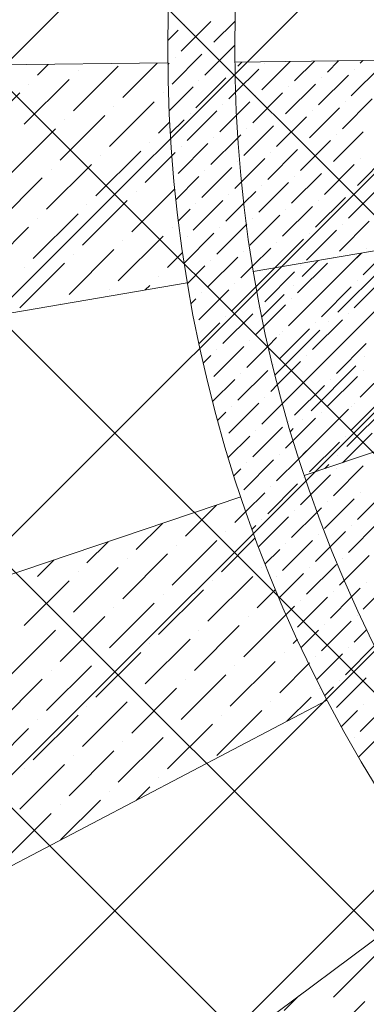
# Model space of a CAD drawing. Header units: millimetres. Extents: x -150 to 17700, y -13097 to 13830.
# Tile 16 of 67: x 8698 to 9211, y 5518 to 6976. Entities that reach past the tile are written whole.
import ezdxf

# ---------------------------------------------------------------- set-up
doc = ezdxf.new("R2010")
doc.units = ezdxf.units.MM
doc.header["$MEASUREMENT"] = 0
doc.layers.get('0').update_dxf_attribs({"lineweight": 5})
doc.layers.add('RCP XREF$0$A-CEILING-01', color=9, linetype='Continuous', lineweight=0, true_color=0x808080)
doc.layers.add('RCP XREF$0$A-CELING ELEMENT', color=9, linetype='Continuous', lineweight=0, true_color=0x808080)

# ---------------------------------------------------------------- blocks, each defined once
blk = doc.blocks.new('RCP XREF')
at = {"layer": 'RCP XREF$0$A-CEILING-01', "color": 8, "linetype": 'Continuous', "lineweight": 0, "true_color": 0x808080}
for p, q in [((10776, 4073.3), (1469.2, 13380)), ((11129.5, 4426.8), (2176.3, 13380)), ((10834.4, 5075.5), (2529.9, 13380)), ((5687.8, 3920), (15147.8, 13380)), ((6041.3, 3920), (14450, 12328.7)), ((6135, 3660.1), (14450, 11975.1)), ((6452, 3270), (14450, 11268)), ((10952.7, 4250), (6072.8, 9130)), ((6135, 3306.6), (11958.4, 9130)), ((10599.2, 3896.5), (6090, 8405.7)), ((6805.5, 3270), (11820, 8284.5))]:
    blk.add_line(p, q, dxfattribs=at)
at = {"layer": 'RCP XREF$0$A-CEILING-01', "color": 8, "lineweight": 0, "true_color": 0x808080}
for centre, radius, start, end in [((11004.6, 6932.9), 2087.3, 45.1925, 224.8075), ((11003.8, 6932.2), 1987.3, 45.2002, 224.7998)]:
    blk.add_arc(centre, radius, start, end, dxfattribs=at)
at = {"layer": 'RCP XREF$0$A-CELING ELEMENT', "color": 8, "linetype": 'Continuous', "lineweight": 0, "true_color": 0x808080, "transparency": 33554687}
for p, q in [((8937, 6929.7), (8981.2, 6973.8)), ((8985.6, 6942.9), (9017, 6974.2)), ((8917.3, 6945.3), (8932.6, 6960.6)), ((8941.4, 6969.4), (8941.4, 6969.4)), ((8972.4, 6894.3), (9016.5, 6938.4)), ((8976.8, 6934.1), (8976.8, 6934.1)), ((8850.8, 6861.2), (8901.7, 6912)), ((8917.4, 6910), (8919.3, 6912)), ((8923.8, 6881), (8968, 6925.2)), ((8928.2, 6920.8), (8928.2, 6920.8)), ((9021, 6907.6), (9027, 6913.5)), ((9056.3, 6872.2), (9098.5, 6914.4)), ((9060.8, 6912), (9060.8, 6912)), ((9105, 6885.5), (9134.3, 6914.8)), ((9153.6, 6898.7), (9170.1, 6915.3)), ((9202.2, 6912), (9205.9, 6915.7)), ((8724.9, 6894.3), (8740.7, 6910.1)), ((8777.9, 6841.3), (8844.2, 6907.6)), ((8784.6, 6900.9), (8784.6, 6900.9)), ((9012.2, 6898.7), (9012.2, 6898.7)), ((9017.5, 6868.7), (9051.9, 6903.1)), ((9188.9, 6863.4), (9233.1, 6907.6)), ((9193.3, 6903.1), (9193.3, 6903.1)), ((8705, 6821.4), (8771.3, 6887.7)), ((8959.1, 6845.7), (9003.3, 6889.9)), ((8963.5, 6885.5), (8963.5, 6885.5)), ((9140.3, 6850.1), (9184.5, 6894.3)), ((9144.7, 6889.9), (9144.7, 6889.9)), ((8711.6, 6881), (8711.6, 6881)), ((8919.3, 6841.2), (8954.7, 6876.6)), ((9007.7, 6858.9), (9017.5, 6868.7)), ((9091.7, 6836.8), (9135.9, 6881)), ((9096.1, 6876.6), (9096.1, 6876.6)), ((8632.1, 6801.5), (8698.4, 6867.8)), ((8831, 6788.2), (8897.2, 6854.5)), ((8910.5, 6867.8), (8910.5, 6867.8)), ((9018.9, 6834.8), (9038.7, 6854.5)), ((9043.1, 6823.6), (9087.3, 6867.8)), ((9047.5, 6863.4), (9047.5, 6863.4)), ((9175.7, 6814.7), (9219.9, 6858.9)), ((9180.1, 6854.5), (9180.1, 6854.5)), ((8837.6, 6847.9), (8837.6, 6847.9)), ((8945.9, 6797.1), (8990.1, 6841.3)), ((8998.9, 6850.1), (8998.9, 6850.1)), ((9127.1, 6801.5), (9171.2, 6845.7)), ((9131.5, 6841.3), (9131.5, 6841.3)), ((8758, 6768.3), (8824.3, 6834.6)), ((8764.7, 6828), (8764.7, 6828)), ((8921, 6807.6), (8941.4, 6828)), ((8950.3, 6836.8), (8950.3, 6836.8)), ((8994.5, 6810.3), (9018.9, 6834.8)), ((9078.4, 6788.2), (9122.6, 6832.4)), ((9082.9, 6828), (9082.9, 6828)), ((8685.1, 6748.5), (8751.4, 6814.7)), ((8903.9, 6808.1), (8920.1, 6824.3)), ((9029.8, 6775), (9074, 6819.2)), ((9034.2, 6814.7), (9034.2, 6814.7)), ((9162.4, 6766.1), (9206.6, 6810.3)), ((8981.2, 6761.7), (9020.8, 6801.3)), ((8985.6, 6801.5), (8985.6, 6801.5)), ((9020.8, 6801.3), (9025.4, 6805.9)), ((9113.8, 6752.9), (9158, 6797.1)), ((9166.8, 6805.9), (9166.8, 6805.9)), ((8811.1, 6715.3), (8877.4, 6781.6)), ((8890.6, 6794.9), (8890.6, 6794.9)), ((8932.6, 6748.5), (8976.8, 6792.7)), ((8937, 6788.2), (8937, 6788.2)), ((9065.2, 6739.6), (9109.4, 6783.8)), ((9118.2, 6792.7), (9118.2, 6792.7)), ((8817.7, 6775), (8817.7, 6775)), ((8884, 6735.2), (8923.3, 6774.5)), ((8923.3, 6774.5), (8928.2, 6779.4)), ((9021, 6766.1), (9021, 6766.1)), ((9026.2, 6736), (9060.8, 6770.6)), ((9069.6, 6779.4), (9069.6, 6779.4)), ((9197.8, 6730.8), (9242, 6775)), ((9202.2, 6770.6), (9202.2, 6770.6)), ((8738.1, 6695.4), (8804.4, 6761.7)), ((8744.8, 6755.1), (8744.8, 6755.1)), ((8968, 6713.1), (9012.2, 6757.3)), ((8972.4, 6752.9), (8972.4, 6752.9)), ((9149.2, 6717.5), (9193.3, 6761.7)), ((9153.6, 6757.3), (9153.6, 6757.3)), ((8665.2, 6675.5), (8731.5, 6741.8)), ((8929.2, 6709.7), (8963.5, 6744)), ((9100.5, 6704.3), (9144.7, 6748.5)), ((9105, 6744), (9105, 6744)), ((8864.1, 6662.3), (8927.6, 6725.7)), ((9016.6, 6726.4), (9026.2, 6736)), ((9051.9, 6691), (9096.1, 6735.2)), ((9056.3, 6730.8), (9056.3, 6730.8)), ((9184.5, 6682.2), (9228.7, 6726.4)), ((8791.2, 6642.4), (8857.5, 6708.7)), ((8870.7, 6721.9), (8870.7, 6721.9)), ((8954.7, 6664.5), (8998.9, 6708.7)), ((9007.7, 6717.5), (9007.7, 6717.5)), ((9029.6, 6704.1), (9047.5, 6721.9)), ((9135.9, 6668.9), (9180.1, 6713.1)), ((9140.3, 6708.7), (9140.3, 6708.7)), ((9188.9, 6721.9), (9188.9, 6721.9)), ((8797.8, 6702.1), (8797.8, 6702.1)), ((8932.9, 6678), (8950.3, 6695.4)), ((8959.1, 6704.3), (8959.1, 6704.3)), ((9003.3, 6677.7), (9029.6, 6704.1)), ((9087.3, 6655.6), (9131.5, 6699.8)), ((9091.7, 6695.4), (9091.7, 6695.4)), ((8718.3, 6622.5), (8784.6, 6688.8)), ((8724.9, 6682.2), (8724.9, 6682.2)), ((9038.7, 6642.4), (9082.9, 6686.6)), ((9043.1, 6682.2), (9043.1, 6682.2)), ((8645.3, 6602.6), (8711.6, 6668.9)), ((8923.8, 6668.9), (8923.8, 6668.9)), ((8990.1, 6629.1), (9033.5, 6672.6)), ((8994.5, 6668.9), (8994.5, 6668.9)), ((9033.5, 6672.6), (9034.2, 6673.3)), ((9122.6, 6620.3), (9166.8, 6664.5)), ((9171.2, 6633.6), (9215.4, 6677.7)), ((9175.7, 6673.3), (9175.7, 6673.3)), ((8844.2, 6589.4), (8910.5, 6655.6)), ((8941.5, 6615.9), (8985.6, 6660.1)), ((8945.9, 6655.6), (8945.9, 6655.6)), ((9074, 6607), (9118.2, 6651.2)), ((9127.1, 6660.1), (9127.1, 6660.1)), ((8771.3, 6569.5), (8837.6, 6635.8)), ((8850.8, 6649), (8850.8, 6649)), ((8937, 6646.8), (8937, 6646.8)), ((9042.6, 6611), (9069.6, 6638)), ((9078.4, 6646.8), (9078.4, 6646.8)), ((9206.6, 6598.2), (9250.8, 6642.4)), ((9211, 6638), (9211, 6638)), ((8777.9, 6629.1), (8777.9, 6629.1)), ((8917.1, 6609.2), (8939.2, 6631.3)), ((8976.8, 6580.5), (9021, 6624.7)), ((9029.8, 6633.6), (9029.8, 6633.6)), ((9158, 6584.9), (9202.2, 6629.1)), ((9162.4, 6624.7), (9162.4, 6624.7)), ((9188.9, 6615.9), (9203.8, 6630.7)), ((8698.4, 6549.6), (8764.7, 6615.9)), ((8705, 6609.2), (8705, 6609.2)), ((8946.4, 6585.5), (8972.4, 6611.5)), ((8981.2, 6620.3), (8981.2, 6620.3)), ((9025.4, 6593.8), (9042.6, 6611)), ((9047.8, 6580.8), (9075.9, 6608.9)), ((9109.4, 6571.7), (9153.6, 6615.9)), ((9113.8, 6611.5), (9113.8, 6611.5)), ((9116, 6596), (9139.8, 6619.8)), ((9169, 6543), (9235.3, 6609.2)), ((8903.9, 6596), (8903.9, 6596)), ((9060.8, 6558.4), (9105, 6602.6)), ((9065.2, 6598.2), (9065.2, 6598.2)), ((9175.7, 6602.6), (9175.7, 6602.6)), ((9193.3, 6549.6), (9237.5, 6593.8)), ((8884, 6576.1), (8890.6, 6582.7)), ((9012.2, 6545.2), (9047.8, 6580.8)), ((9016.6, 6584.9), (9016.6, 6584.9)), ((9047.8, 6580.8), (9056.3, 6589.4)), ((9096.1, 6523.1), (9162.4, 6589.4)), ((9102.7, 6582.7), (9102.7, 6582.7)), ((9144.7, 6536.3), (9188.9, 6580.5)), ((9197.8, 6589.4), (9197.8, 6589.4)), ((8831, 6576.1), (8831, 6576.1)), ((8951.7, 6555.4), (8959.1, 6562.8)), ((8963.5, 6531.9), (9007.7, 6576.1)), ((8968, 6571.7), (8968, 6571.7)), ((9056.3, 6536.3), (9089.5, 6569.5)), ((9096.1, 6523.1), (9140.3, 6567.3)), ((9100.5, 6562.8), (9100.5, 6562.8)), ((9149.2, 6576.1), (9149.2, 6576.1)), ((8758, 6556.2), (8758, 6556.2)), ((9051.9, 6549.6), (9051.9, 6549.6)), ((9059.4, 6521.7), (9091.7, 6554)), ((8998.9, 6496.6), (9043.1, 6540.7)), ((9003.3, 6536.3), (9003.3, 6536.3)), ((9149.2, 6470), (9215.4, 6536.3)), ((9180.1, 6501), (9224.3, 6545.2)), ((9184.5, 6540.7), (9184.5, 6540.7)), ((8963.4, 6496.4), (8994.5, 6527.5)), ((9047.5, 6509.8), (9059.4, 6521.7)), ((9082.9, 6474.5), (9127.1, 6518.6)), ((9131.5, 6487.7), (9175.7, 6531.9)), ((9135.9, 6527.5), (9135.9, 6527.5)), ((9155.8, 6529.7), (9155.8, 6529.7)), ((9065.7, 6492.7), (9078.4, 6505.4)), ((9076.2, 6450.1), (9142.5, 6516.4)), ((9082.9, 6509.8), (9082.9, 6509.8)), ((9087.3, 6514.2), (9087.3, 6514.2)), ((8985.6, 6447.9), (9029.8, 6492.1)), ((9034.2, 6461.2), (9065.7, 6492.7)), ((9038.7, 6501), (9038.7, 6501)), ((9065.7, 6492.7), (9069.6, 6496.6)), ((9166.8, 6452.4), (9211, 6496.6)), ((9171.2, 6492.1), (9171.2, 6492.1)), ((8969.8, 6467.5), (8981.2, 6478.9)), ((8990.1, 6487.7), (8990.1, 6487.7)), ((9118.2, 6439.1), (9162.4, 6483.3)), ((9122.6, 6478.9), (9122.6, 6478.9)), ((9202.2, 6417), (9268.5, 6483.3)), ((9208.8, 6476.7), (9208.8, 6476.7)), ((9074, 6465.6), (9074, 6465.6)), ((9079.5, 6435.8), (9113.8, 6470)), ((9129.3, 6397.1), (9195.6, 6463.4)), ((9202.2, 6417), (9246.4, 6461.2)), ((9021, 6412.6), (9065.2, 6456.8)), ((9025.4, 6452.4), (9025.4, 6452.4)), ((9135.9, 6456.8), (9135.9, 6456.8)), ((9153.6, 6403.7), (9197.8, 6447.9)), ((9206.6, 6456.8), (9206.6, 6456.8)), ((8976.8, 6439.1), (8976.8, 6439.1)), ((8983.7, 6410.6), (9016.6, 6443.5)), ((9069.6, 6425.8), (9079.5, 6435.8)), ((9086.9, 6407.8), (9122.6, 6443.5)), ((9105, 6390.5), (9149.2, 6434.7)), ((9158, 6443.5), (9158, 6443.5)), ((9060.8, 6417), (9060.8, 6417)), ((9086.9, 6407.8), (9100.5, 6421.4)), ((9109.4, 6430.3), (9109.4, 6430.3)), ((9007.7, 6364), (9051.9, 6408.2)), ((9012.2, 6403.7), (9012.2, 6403.7)), ((9056.3, 6377.2), (9086.9, 6407.8)), ((9182.3, 6344.1), (9248.6, 6410.4)), ((9188.9, 6368.4), (9233.1, 6412.6)), ((9188.9, 6403.7), (9188.9, 6403.7)), ((9193.3, 6408.2), (9193.3, 6408.2)), ((8991.1, 6382.7), (9003.3, 6394.9)), ((9111.2, 6326), (9175.7, 6390.5)), ((9140.3, 6355.1), (9184.5, 6399.3)), ((9144.7, 6394.9), (9144.7, 6394.9)), ((9043.1, 6328.6), (9087.3, 6372.8)), ((9096.1, 6381.6), (9096.1, 6381.6)), ((9102.8, 6353), (9135.9, 6386.1)), ((9116, 6383.9), (9116, 6383.9)), ((9006.9, 6327.8), (9038.7, 6359.5)), ((9047.5, 6368.4), (9047.5, 6368.4)), ((9098.7, 6366.6), (9102.7, 6370.6)), ((9175.7, 6319.8), (9219.9, 6364)), ((9180.1, 6359.5), (9180.1, 6359.5)), ((8998.9, 6355.1), (8998.9, 6355.1)), ((9091.7, 6341.9), (9102.8, 6353)), ((9127.1, 6306.5), (9171.2, 6350.7)), ((9131.5, 6346.3), (9131.5, 6346.3)), ((9082.9, 6333), (9082.9, 6333)), ((9111.2, 6326), (9122.6, 6337.5)), ((9169, 6330.8), (9169, 6330.8)), ((9029.8, 6280), (9074, 6324.2)), ((9034.2, 6319.8), (9034.2, 6319.8)), ((9078.4, 6293.3), (9111.2, 6326)), ((9149.9, 6311.7), (9155.8, 6317.6)), ((9162.4, 6271.2), (9206.6, 6315.4)), ((9015.3, 6300.8), (9025.4, 6310.9)), ((9129, 6273.1), (9158, 6302.1)), ((9166.8, 6310.9), (9166.8, 6310.9)), ((9065.2, 6244.6), (9109.4, 6288.8)), ((9118.2, 6297.7), (9118.2, 6297.7)), ((9032.9, 6247.7), (9060.8, 6275.6)), ((9069.6, 6284.4), (9069.6, 6284.4)), ((9113.8, 6257.9), (9129, 6273.1)), ((9197.8, 6235.8), (9242, 6280)), ((9202.2, 6275.6), (9202.2, 6275.6)), ((8943.6, 6211.5), (8989.6, 6257.5)), ((9149.2, 6222.5), (9193.3, 6266.7)), ((9153.6, 6262.3), (9153.6, 6262.3)), ((9016.6, 6231.4), (9032.9, 6247.7)), ((9100.5, 6209.3), (9138.3, 6247.1)), ((9105, 6249.1), (9105, 6249.1)), ((9138.3, 6247.1), (9144.7, 6253.5)), ((8870.7, 6191.6), (8909.5, 6230.3)), ((9042.2, 6221.6), (9047.5, 6227)), ((9051.9, 6196), (9096.1, 6240.2)), ((9056.3, 6235.8), (9056.3, 6235.8)), ((9184.5, 6187.2), (9228.7, 6231.4)), ((9188.9, 6227), (9188.9, 6227)), ((9003.3, 6218.1), (9003.3, 6218.1)), ((9140.3, 6213.7), (9140.3, 6213.7)), ((9157.9, 6196), (9180.1, 6218.1)), ((8797.8, 6171.7), (8829.3, 6203.2)), ((8923.8, 6138.6), (8990.1, 6204.9)), ((8930.4, 6198.2), (8930.4, 6198.2)), ((8996.7, 6158.5), (9046.9, 6208.7)), ((9087.3, 6160.7), (9131.5, 6204.9)), ((9091.7, 6200.4), (9091.7, 6200.4)), ((8850.8, 6118.7), (8917.1, 6185)), ((9061.5, 6170.3), (9082.9, 6191.6)), ((9135.9, 6173.9), (9157.9, 6196)), ((8724.9, 6151.8), (8749.1, 6176.1)), ((8857.5, 6178.4), (8857.5, 6178.4)), ((9122.6, 6125.3), (9166.8, 6169.5)), ((9175.7, 6178.4), (9175.7, 6178.4)), ((9178.6, 6146), (9215.4, 6182.8)), ((8777.9, 6098.8), (8844.2, 6165.1)), ((8784.6, 6158.5), (8784.6, 6158.5)), ((9056.3, 6165.1), (9056.3, 6165.1)), ((9082, 6120.1), (9118.2, 6156.3)), ((9127.1, 6165.1), (9127.1, 6165.1)), ((8705, 6078.9), (8771.3, 6145.2)), ((8976.8, 6085.5), (9043.1, 6151.8)), ((8983.4, 6145.2), (8983.4, 6145.2)), ((9078.4, 6151.8), (9078.4, 6151.8)), ((9171.2, 6138.6), (9178.6, 6146)), ((9206.6, 6103.2), (9250.8, 6147.4)), ((9211, 6143), (9211, 6143)), ((8711.6, 6138.6), (8711.6, 6138.6)), ((8903.9, 6065.7), (8970.2, 6131.9)), ((8910.5, 6125.3), (8910.5, 6125.3)), ((9049.7, 6105.4), (9076.8, 6132.5)), ((9162.4, 6129.7), (9162.4, 6129.7)), ((9189.4, 6121.4), (9202.2, 6134.2)), ((8831, 6045.8), (8897.2, 6112.1)), ((9109.4, 6076.7), (9153.6, 6120.9)), ((9113.8, 6116.5), (9113.8, 6116.5)), ((9158, 6090), (9189.4, 6121.4)), ((8837.6, 6105.4), (8837.6, 6105.4)), ((9029.8, 6032.5), (9092.7, 6095.3)), ((9092.7, 6095.3), (9105, 6107.6)), ((8758, 6025.9), (8824.3, 6092.2)), ((8764.7, 6085.5), (8764.7, 6085.5)), ((9036.5, 6092.2), (9036.5, 6092.2)), ((9144.7, 6041.4), (9188.9, 6085.5)), ((9149.2, 6081.1), (9149.2, 6081.1)), ((9197.8, 6094.4), (9197.8, 6094.4)), ((8685.1, 6006), (8751.4, 6072.3)), ((8956.9, 6012.6), (9023.2, 6078.9)), ((8963.5, 6072.3), (8963.5, 6072.3)), ((9114.7, 6046.7), (9140.3, 6072.3)), ((9193.3, 6054.6), (9211.8, 6073.1)), ((8884, 5992.7), (8950.3, 6059)), ((8890.6, 6052.4), (8890.6, 6052.4)), ((9102.7, 6052.4), (9109.1, 6058.8)), ((8811.1, 5972.8), (8877.4, 6039.1)), ((9089.5, 6039.1), (9089.5, 6039.1)), ((9180.1, 6006), (9223.4, 6049.3)), ((9184.5, 6045.8), (9184.5, 6045.8)), ((8817.7, 6032.5), (8817.7, 6032.5)), ((9009.9, 5959.6), (9076.2, 6025.9)), ((9082.9, 5979.5), (9126.1, 6022.7)), ((9126.1, 6022.7), (9127.1, 6023.7)), ((9135.9, 6032.5), (9135.9, 6032.5)), ((9137.8, 5999.1), (9175.7, 6036.9)), ((8738.1, 5953), (8804.4, 6019.3)), ((8744.8, 6012.6), (8744.8, 6012.6)), ((9016.6, 6019.3), (9016.6, 6019.3)), ((8665.2, 5933.1), (8731.5, 5999.4)), ((8937, 5939.7), (9003.3, 6006)), ((8943.6, 5999.4), (8943.6, 5999.4)), ((9166.8, 5957.4), (9211, 6001.6)), ((9171.2, 5997.2), (9171.2, 5997.2)), ((8864.1, 5919.8), (8930.4, 5986.1)), ((8870.7, 5979.5), (8870.7, 5979.5)), ((9142.5, 5986.1), (9142.5, 5986.1)), ((9149.7, 5975.6), (9162.4, 5988.3)), ((8791.2, 5899.9), (8857.5, 5966.2)), ((9069.6, 5966.2), (9069.6, 5966.2)), ((9093.7, 5937.2), (9129.3, 5972.8)), ((9202.2, 5922), (9246.4, 5966.2)), ((8797.8, 5959.6), (8797.8, 5959.6)), ((8990.1, 5886.7), (9056.3, 5953)), ((9174.3, 5929.5), (9197.8, 5953)), ((9206.6, 5961.8), (9206.6, 5961.8)), ((8718.3, 5880), (8784.6, 5946.3)), ((8724.9, 5939.7), (8724.9, 5939.7)), ((8996.7, 5946.3), (8996.7, 5946.3)), ((8645.3, 5860.2), (8711.6, 5926.4)), ((8917.1, 5866.8), (8983.4, 5933.1)), ((8923.8, 5926.4), (8923.8, 5926.4)), ((8844.2, 5846.9), (8910.5, 5913.2)), ((8850.8, 5906.6), (8850.8, 5906.6)), ((9193.3, 5913.2), (9193.3, 5913.2)), ((9199.8, 5884.3), (9233.1, 5917.6)), ((8771.3, 5827), (8837.6, 5893.3)), ((8777.9, 5886.7), (8777.9, 5886.7)), ((8698.4, 5807.1), (8764.7, 5873.4)), ((8705, 5866.8), (8705, 5866.8)), ((8903.9, 5853.5), (8903.9, 5853.5)), ((8831, 5833.6), (8831, 5833.6)), ((8870.4, 5820.1), (8890.6, 5840.3)), ((8758.8, 5761.5), (8817.7, 5820.4)), ((8758, 5813.8), (8758, 5813.8)), ((8678.5, 5734.2), (8744.8, 5800.5)), ((9162.4, 5528.7), (9228.7, 5595)), ((9089.5, 5508.8), (9111, 5530.3)), ((9142.5, 5455.8), (9208.8, 5522.1))]:
    blk.add_line(p, q, dxfattribs=at)
at = {"layer": 'RCP XREF$0$A-CELING ELEMENT', "color": 8, "lineweight": 0, "true_color": 0x808080}
for p, q in [((9016.4, 6913.4), (10679.8, 6933.6)), ((4048, 6853.2), (8917.4, 6912.2)), ((10683.5, 6883.5), (9043.8, 6603.4)), ((9119.2, 6301.3), (10694.9, 6834.5)), ((8946.2, 6586.7), (4048, 5750)), ((4445.8, 4720), (9025.5, 6269.6)), ((9153.4, 5968.6), (6774.5, 4720)), ((8023.6, 4720), (9326.8, 5691.1))]:
    blk.add_line(p, q, dxfattribs=at)

msp = doc.modelspace()

# ---------------------------------------------------------------- block references
at = {"ltscale": 5}
msp.add_blockref('RCP XREF', (0, 0), dxfattribs=at)

doc.saveas('drawing.dxf')
